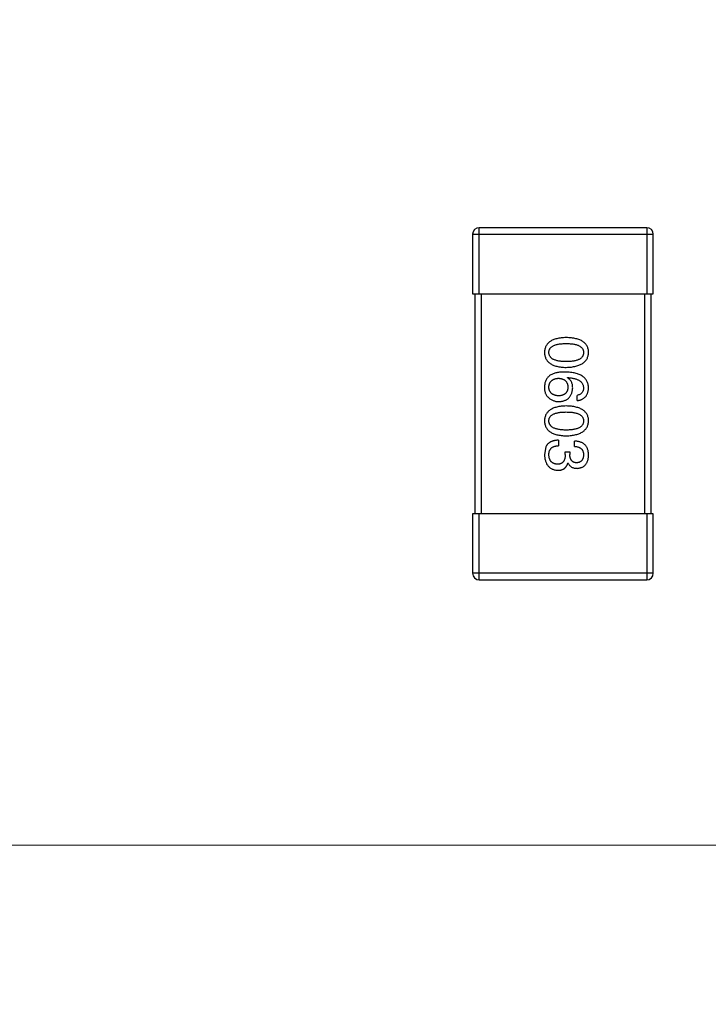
# Model space of a CAD drawing. Header units: inches. Extents: x -39 to 106, y -45 to 75.
# Tile 58 of 222: x 14.22 to 17.35, y -31.26 to -26.79. Entities that reach past the tile are written whole.
import ezdxf

# ---------------------------------------------------------------- set-up
doc = ezdxf.new("R2010")
doc.units = ezdxf.units.IN
doc.header["$LTSCALE"] = 1.21
doc.header["$MEASUREMENT"] = 0
doc.header["$PDMODE"] = 3
doc.header["$PDSIZE"] = 0.3125
doc.layers.get('0').update_dxf_attribs({"linetype": 'CONTINUOUS'})
doc.layers.get('Defpoints').update_dxf_attribs({"linetype": 'CONTINUOUS'})
doc.layers.add('DIM', color=3, linetype='CONTINUOUS')
doc.styles.get("Standard").update_dxf_attribs({"font": 'txt', "width": 0.8})
doc.dimstyles.get("Standard").update_dxf_attribs({"dimtxt": 0.15625, "dimasz": 0.1875, "dimexe": 0.125, "dimexo": 0.0625, "dimgap": 0.09, "dimtad": 0, "dimtih": 1, "dimtoh": 1, "dimzin": 4, "dimdsep": 46, "dimtxsty": 'STANDARD', "dimblk": '_FILLED', "dimblk1": '_FILLED', "dimblk2": '_FILLED', "dimcen": 0.09, "dimazin": 1, "dimtp": 0.01, "dimtm": 0.01, "dimtfac": 1, "dimtofl": 0, "dimtmove": 0, "dimatfit": 3, "dimldrblk": '_FILLED', "dimfxl": 1, "dimtolj": 1, "dimtzin": 4, "dimarcsym": 0})

# ---------------------------------------------------------------- blocks, each defined once
blk = doc.blocks.new('_FILLED')
at = {"color": 0, "linetype": 'ByBlock'}
blk.add_solid([(0, 0), (-1, 0.1667), (-1, -0.1667)], dxfattribs=at)
blk = doc.blocks.new('*D6')
at = {"layer": 'Defpoints', "color": 0}
for p in [(-13.1719, -23.0315), (49.8281, -23.0315), (49.8281, -38.8367)]:
    blk.add_point(p, dxfattribs=at)
at = {"layer": 'DIM', "color": 0, "lineweight": -2}
for p, q in [((-13.1719, -23.094), (-13.1719, -38.9617)), ((49.8281, -23.094), (49.8281, -38.9617)), ((-11.1719, -38.8367), (15.3048, -38.8367)), ((47.8281, -38.8367), (21.3515, -38.8367))]:
    blk.add_line(p, q, dxfattribs=at)
at = {"layer": 'DIM', "color": 0, "lineweight": -2, "xscale": 2, "yscale": 2, "zscale": 2, "rotation": 180}
blk.add_blockref('_FILLED', (-13.1719, -38.8367), dxfattribs=at)
at = {"layer": 'DIM', "color": 0, "lineweight": -2, "xscale": 2, "yscale": 2, "zscale": 2}
blk.add_blockref('_FILLED', (49.8281, -38.8367), dxfattribs=at)
at = {"layer": 'DIM', "color": 0, "insert": (18.3281, -38.8367), "char_height": 2, "attachment_point": 5}
blk.add_mtext('\\A1;63.00', dxfattribs=at)
blk = doc.blocks.new('*D8')
at = {"layer": 'Defpoints', "color": 0}
for p in [(-16.6812, -27.5315), (53.3282, -27.5316), (53.3282, -43.367)]:
    blk.add_point(p, dxfattribs=at)
at = {"layer": 'DIM', "color": 0, "lineweight": -2}
for p, q in [((-16.6812, -27.594), (-16.6812, -43.492)), ((53.3282, -27.5941), (53.3282, -43.492)), ((-14.6812, -43.367), (15.4335, -43.367)), ((51.3282, -43.367), (21.2135, -43.367))]:
    blk.add_line(p, q, dxfattribs=at)
at = {"layer": 'DIM', "color": 0, "lineweight": -2, "xscale": 2, "yscale": 2, "zscale": 2, "rotation": 180}
blk.add_blockref('_FILLED', (-16.6812, -43.367), dxfattribs=at)
at = {"layer": 'DIM', "color": 0, "lineweight": -2, "xscale": 2, "yscale": 2, "zscale": 2}
blk.add_blockref('_FILLED', (53.3282, -43.367), dxfattribs=at)
at = {"layer": 'DIM', "color": 0, "insert": (18.3235, -43.367), "char_height": 2, "attachment_point": 5}
blk.add_mtext('\\A1;70.00', dxfattribs=at)

msp = doc.modelspace()

# ---------------------------------------------------------------- linework, layer by layer
at = {"color": 7, "linetype": 'Continuous'}
for p, q in [((17.0682, -27.7316), (16.3082, -27.7316)), ((16.3082, -28.0316), (16.3082, -27.7316)), ((17.0682, -27.7316), (17.0682, -28.0316)), ((16.2782, -27.7616), (17.0982, -27.7616)), ((16.2782, -27.7616), (16.2782, -28.0316)), ((17.0982, -28.0316), (17.0982, -27.7616)), ((16.2782, -28.0316), (17.0982, -28.0316)), ((16.2882, -28.0316), (16.2882, -29.0316)), ((16.3182, -29.0316), (16.3182, -28.0316)), ((17.0582, -28.0316), (17.0582, -29.0316)), ((17.0882, -29.0316), (17.0882, -28.0316)), ((16.7083, -28.4134), (16.7093, -28.4123)), ((16.752, -28.5172), (16.752, -28.4932)), ((16.6678, -28.6969), (16.6678, -28.7221)), ((16.74, -28.7253), (16.74, -28.7013)), ((16.611, -28.7264), (16.6044, -28.7625)), ((16.6984, -28.7494), (16.7192, -28.7494)), ((16.6984, -28.7614), (16.6984, -28.7494)), ((16.7192, -28.7494), (16.7192, -28.7625)), ((16.7115, -28.8007), (16.7104, -28.8007)), ((17.0982, -29.0316), (16.2782, -29.0316)), ((16.2782, -29.0316), (16.2782, -29.3016)), ((16.3082, -29.3316), (16.3082, -29.0316)), ((17.0682, -29.0316), (17.0682, -29.3316)), ((17.0982, -29.3016), (17.0982, -29.0316)), ((17.0982, -29.3016), (16.2782, -29.3016)), ((16.3082, -29.3316), (17.0682, -29.3316)), ((-13.6719, -30.5315), (50.3282, -30.5408))]:
    msp.add_line(p, q, dxfattribs=at)
for centre, start, end in [((16.3082, -27.7616), 90, 180), ((17.0682, -27.7616), 0, 90), ((16.3082, -29.3016), 180, 270), ((17.0682, -29.3016), 270, 0)]:
    msp.add_arc(centre, 0.03, start, end, dxfattribs=at)
for points, knots in [([(16.7028, -28.2306), (16.6989, -28.2307), (16.6912, -28.231), (16.6802, -28.232), (16.6699, -28.2335), (16.6603, -28.2355), (16.6515, -28.238), (16.6435, -28.241), (16.6361, -28.2445), (16.6296, -28.2485), (16.6237, -28.2529), (16.6187, -28.258), (16.6144, -28.2635), (16.6108, -28.2695), (16.6081, -28.276), (16.606, -28.283), (16.6048, -28.2905), (16.6046, -28.2957), (16.6044, -28.2984)], [0, 0, 0, 0, 0.087693, 0.170223, 0.247496, 0.319826, 0.387768, 0.451403, 0.511459, 0.568358, 0.622671, 0.675251, 0.726739, 0.778422, 0.830759, 0.884394, 0.940865, 1, 1, 1, 1]), ([(16.6241, -28.2984), (16.6242, -28.2967), (16.6243, -28.2935), (16.6252, -28.2889), (16.6267, -28.2846), (16.629, -28.2806), (16.6317, -28.2769), (16.6352, -28.2736), (16.6392, -28.2706), (16.6439, -28.2679), (16.6491, -28.2655), (16.655, -28.2635), (16.6615, -28.2618), (16.6685, -28.2603), (16.6762, -28.2593), (16.6845, -28.2585), (16.6935, -28.258), (16.6996, -28.258), (16.7028, -28.2579)], [0, 0, 0, 0, 0.049766, 0.097012, 0.143225, 0.188786, 0.235079, 0.282962, 0.333687, 0.387747, 0.445963, 0.508657, 0.576545, 0.649868, 0.72822, 0.812712, 0.903543, 1, 1, 1, 1]), ([(16.8044, -28.2984), (16.8043, -28.2957), (16.8041, -28.2905), (16.8028, -28.283), (16.8006, -28.276), (16.7978, -28.2695), (16.7942, -28.2635), (16.7897, -28.258), (16.7845, -28.2529), (16.7784, -28.2485), (16.7717, -28.2445), (16.7641, -28.241), (16.7558, -28.238), (16.7467, -28.2355), (16.7368, -28.2335), (16.7262, -28.232), (16.7147, -28.231), (16.7069, -28.2307), (16.7028, -28.2306)], [0, 0, 0, 0, 0.057911, 0.113262, 0.165956, 0.217443, 0.268511, 0.319665, 0.372, 0.426129, 0.483365, 0.543779, 0.607756, 0.676562, 0.749704, 0.827713, 0.911177, 1, 1, 1, 1]), ([(16.7028, -28.2579), (16.706, -28.258), (16.7121, -28.258), (16.721, -28.2585), (16.7294, -28.2593), (16.7371, -28.2603), (16.7441, -28.2618), (16.7506, -28.2635), (16.7565, -28.2655), (16.7617, -28.2679), (16.7664, -28.2706), (16.7704, -28.2736), (16.7738, -28.2769), (16.7767, -28.2806), (16.7788, -28.2846), (16.7804, -28.2889), (16.7813, -28.2935), (16.7814, -28.2967), (16.7815, -28.2984)], [0, 0, 0, 0, 0.096452, 0.187278, 0.271765, 0.350519, 0.423437, 0.491321, 0.554011, 0.612224, 0.666281, 0.717003, 0.764884, 0.811423, 0.856783, 0.902993, 0.950236, 1, 1, 1, 1]), ([(16.6044, -28.2984), (16.6046, -28.301), (16.6048, -28.3062), (16.606, -28.3137), (16.6081, -28.3207), (16.6108, -28.3272), (16.6144, -28.3333), (16.6187, -28.3388), (16.6237, -28.3438), (16.6296, -28.3483), (16.6362, -28.3523), (16.6435, -28.3557), (16.6515, -28.3587), (16.6603, -28.3612), (16.6699, -28.3632), (16.6802, -28.3647), (16.6912, -28.3657), (16.6989, -28.366), (16.7028, -28.3661)], [0, 0, 0, 0, 0.059134, 0.115603, 0.169236, 0.221572, 0.273254, 0.32474, 0.377319, 0.431815, 0.488555, 0.548609, 0.612242, 0.680182, 0.75251, 0.829782, 0.91231, 1, 1, 1, 1]), ([(16.7028, -28.3399), (16.6997, -28.3399), (16.6936, -28.3398), (16.6848, -28.3393), (16.6766, -28.3385), (16.6689, -28.3374), (16.6619, -28.336), (16.6555, -28.3342), (16.6496, -28.3321), (16.6444, -28.3297), (16.6397, -28.3269), (16.6357, -28.3238), (16.6322, -28.3204), (16.6294, -28.3166), (16.6271, -28.3125), (16.6254, -28.3081), (16.6244, -28.3033), (16.6242, -28.3), (16.6241, -28.2984)], [0, 0, 0, 0, 0.094834, 0.184067, 0.267029, 0.344713, 0.417334, 0.484367, 0.546941, 0.604717, 0.65953, 0.710539, 0.759381, 0.806382, 0.853027, 0.900623, 0.949121, 1, 1, 1, 1]), ([(16.7028, -28.3661), (16.7068, -28.366), (16.7146, -28.3656), (16.7259, -28.3645), (16.7365, -28.3629), (16.7463, -28.3608), (16.7553, -28.3583), (16.7636, -28.3553), (16.7711, -28.3517), (16.7779, -28.3477), (16.7839, -28.3432), (16.7892, -28.3383), (16.7937, -28.3328), (16.7974, -28.3268), (16.8003, -28.3204), (16.8025, -28.3135), (16.804, -28.3061), (16.8043, -28.301), (16.8044, -28.2984)], [0, 0, 0, 0, 0.088475, 0.171606, 0.249595, 0.322626, 0.391327, 0.455765, 0.516374, 0.573675, 0.628522, 0.681161, 0.732559, 0.783563, 0.83504, 0.887639, 0.942585, 1, 1, 1, 1]), ([(16.7815, -28.2984), (16.7814, -28.3), (16.7813, -28.3033), (16.7804, -28.3081), (16.7788, -28.3125), (16.7767, -28.3166), (16.7738, -28.3204), (16.7704, -28.3238), (16.7664, -28.3269), (16.7618, -28.3297), (16.7565, -28.3321), (16.7506, -28.3342), (16.7441, -28.336), (16.7371, -28.3374), (16.7294, -28.3385), (16.721, -28.3393), (16.7121, -28.3398), (16.706, -28.3399), (16.7028, -28.3399)], [0, 0, 0, 0, 0.050604, 0.098688, 0.145699, 0.191791, 0.238625, 0.286717, 0.337546, 0.391814, 0.449755, 0.512106, 0.579685, 0.652048, 0.730262, 0.814146, 0.904281, 1, 1, 1, 1]), ([(16.6307, -28.4013), (16.6286, -28.4028), (16.6247, -28.4058), (16.6195, -28.411), (16.6151, -28.4167), (16.6114, -28.4229), (16.6085, -28.4296), (16.6064, -28.4369), (16.6049, -28.4446), (16.6046, -28.45), (16.6044, -28.4527)], [0, 0, 0, 0, 0.125033, 0.246266, 0.36603, 0.485265, 0.606781, 0.732144, 0.862551, 1, 1, 1, 1]), ([(16.6984, -28.3871), (16.6949, -28.3872), (16.688, -28.3872), (16.678, -28.388), (16.6686, -28.389), (16.6598, -28.3906), (16.6516, -28.3925), (16.644, -28.395), (16.637, -28.3979), (16.6327, -28.4002), (16.6307, -28.4013)], [0, 0, 0, 0, 0.151498, 0.29521, 0.430242, 0.557137, 0.677306, 0.790845, 0.898111, 1, 1, 1, 1]), ([(16.8044, -28.4593), (16.8043, -28.4564), (16.8039, -28.4509), (16.8025, -28.4429), (16.8002, -28.4354), (16.7971, -28.4285), (16.7933, -28.4221), (16.7886, -28.4162), (16.7831, -28.4108), (16.7768, -28.4061), (16.7698, -28.4018), (16.7619, -28.3981), (16.7533, -28.3949), (16.7438, -28.3923), (16.7336, -28.3902), (16.7226, -28.3887), (16.7108, -28.3875), (16.7026, -28.3873), (16.6984, -28.3871)], [0, 0, 0, 0, 0.058957, 0.115262, 0.16907, 0.221312, 0.273147, 0.324961, 0.377649, 0.432026, 0.488925, 0.549039, 0.612912, 0.680653, 0.753056, 0.830314, 0.912483, 1, 1, 1, 1]), ([(16.6241, -28.4571), (16.6242, -28.4555), (16.6243, -28.4524), (16.625, -28.4479), (16.6259, -28.4437), (16.6272, -28.4398), (16.6287, -28.4361), (16.6307, -28.4328), (16.6329, -28.4297), (16.6356, -28.427), (16.6384, -28.4245), (16.6417, -28.4224), (16.6453, -28.4204), (16.6491, -28.4189), (16.6534, -28.4176), (16.6579, -28.4166), (16.6627, -28.4159), (16.6661, -28.4157), (16.6678, -28.4156)], [0, 0, 0, 0, 0.070403, 0.137196, 0.200053, 0.260887, 0.31876, 0.37535, 0.430743, 0.485927, 0.541678, 0.598832, 0.657726, 0.719441, 0.783504, 0.851852, 0.923533, 1, 1, 1, 1]), ([(16.6678, -28.4156), (16.6695, -28.4157), (16.6728, -28.4159), (16.6775, -28.4166), (16.6819, -28.4176), (16.686, -28.4188), (16.6898, -28.4204), (16.6933, -28.4222), (16.6965, -28.4243), (16.6993, -28.4267), (16.7018, -28.4294), (16.704, -28.4324), (16.7059, -28.4356), (16.7074, -28.4391), (16.7087, -28.443), (16.7096, -28.4471), (16.7102, -28.4514), (16.7104, -28.4544), (16.7104, -28.456)], [0, 0, 0, 0, 0.076072, 0.148369, 0.216753, 0.281358, 0.342792, 0.401604, 0.458929, 0.514444, 0.569818, 0.625343, 0.681554, 0.739608, 0.800134, 0.863477, 0.929547, 1, 1, 1, 1]), ([(16.7323, -28.4593), (16.7322, -28.4566), (16.7321, -28.4515), (16.731, -28.4442), (16.7291, -28.4375), (16.7265, -28.4314), (16.7231, -28.4259), (16.7189, -28.421), (16.7139, -28.4168), (16.7102, -28.4145), (16.7083, -28.4134)], [0, 0, 0, 0, 0.144617, 0.279572, 0.40596, 0.526097, 0.64389, 0.760003, 0.877724, 1, 1, 1, 1]), ([(16.7093, -28.4123), (16.7122, -28.4125), (16.7177, -28.4129), (16.7256, -28.4139), (16.7331, -28.4152), (16.74, -28.4167), (16.7463, -28.4186), (16.7522, -28.4208), (16.7575, -28.4233), (16.7624, -28.4261), (16.7666, -28.4292), (16.7703, -28.4326), (16.7736, -28.4363), (16.7762, -28.4403), (16.7784, -28.4446), (16.7799, -28.4492), (16.7811, -28.4541), (16.7814, -28.4575), (16.7815, -28.4593)], [0, 0, 0, 0, 0.089218, 0.173709, 0.252753, 0.326963, 0.397099, 0.462534, 0.524018, 0.582178, 0.637235, 0.689955, 0.741228, 0.791618, 0.841661, 0.892925, 0.945259, 1, 1, 1, 1]), ([(16.6044, -28.4527), (16.6044, -28.4555), (16.6043, -28.4609), (16.6049, -28.4687), (16.6061, -28.4759), (16.6078, -28.4824), (16.6102, -28.4883), (16.6131, -28.4935), (16.6166, -28.4981), (16.6194, -28.5006), (16.6208, -28.5019)], [0, 0, 0, 0, 0.156782, 0.301945, 0.436395, 0.561474, 0.678489, 0.78853, 0.894967, 1, 1, 1, 1]), ([(16.6689, -28.4953), (16.6672, -28.4952), (16.6638, -28.495), (16.659, -28.4943), (16.6544, -28.4934), (16.6502, -28.4922), (16.6462, -28.4908), (16.6427, -28.489), (16.6394, -28.487), (16.6364, -28.4847), (16.6337, -28.4822), (16.6314, -28.4794), (16.6293, -28.4763), (16.6276, -28.473), (16.6262, -28.4694), (16.6252, -28.4655), (16.6245, -28.4614), (16.6242, -28.4585), (16.6241, -28.4571)], [0, 0, 0, 0, 0.078863, 0.153308, 0.223539, 0.289857, 0.35341, 0.413572, 0.471721, 0.528235, 0.584279, 0.638781, 0.69466, 0.751251, 0.809198, 0.869697, 0.933318, 1, 1, 1, 1]), ([(16.7104, -28.456), (16.7104, -28.4575), (16.7102, -28.4604), (16.7096, -28.4647), (16.7087, -28.4687), (16.7075, -28.4724), (16.706, -28.4758), (16.7042, -28.479), (16.702, -28.4818), (16.6996, -28.4845), (16.6968, -28.4868), (16.6937, -28.4889), (16.6903, -28.4906), (16.6866, -28.4922), (16.6826, -28.4933), (16.6783, -28.4943), (16.6737, -28.495), (16.6705, -28.4952), (16.6689, -28.4953)], [0, 0, 0, 0, 0.069884, 0.136529, 0.199638, 0.259844, 0.317774, 0.374356, 0.430026, 0.485148, 0.5409, 0.597889, 0.657472, 0.718614, 0.783613, 0.85129, 0.923712, 1, 1, 1, 1]), ([(16.67, -28.5216), (16.6724, -28.5214), (16.6769, -28.5212), (16.6836, -28.5202), (16.6898, -28.5188), (16.6956, -28.517), (16.701, -28.5147), (16.7059, -28.5119), (16.7105, -28.5087), (16.7146, -28.505), (16.7183, -28.5008), (16.7216, -28.4962), (16.7244, -28.4911), (16.7269, -28.4857), (16.7289, -28.4797), (16.7305, -28.4733), (16.7316, -28.4664), (16.7321, -28.4617), (16.7323, -28.4593)], [0, 0, 0, 0, 0.071527, 0.139094, 0.20346, 0.264939, 0.323904, 0.381383, 0.437591, 0.493343, 0.549401, 0.606085, 0.664838, 0.725424, 0.788712, 0.855452, 0.925772, 1, 1, 1, 1]), ([(16.7815, -28.4593), (16.7814, -28.4615), (16.7813, -28.4659), (16.7798, -28.472), (16.7775, -28.4774), (16.7742, -28.4821), (16.77, -28.486), (16.7648, -28.4892), (16.7587, -28.4917), (16.7543, -28.4926), (16.752, -28.4932)], [0, 0, 0, 0, 0.136586, 0.261496, 0.378089, 0.490612, 0.605522, 0.725767, 0.8561, 1, 1, 1, 1]), ([(16.752, -28.5172), (16.754, -28.5169), (16.7579, -28.5165), (16.7635, -28.5152), (16.7688, -28.5136), (16.7737, -28.5116), (16.7782, -28.5093), (16.7824, -28.5066), (16.7863, -28.5035), (16.7898, -28.5001), (16.7929, -28.4962), (16.7956, -28.492), (16.798, -28.4875), (16.8, -28.4825), (16.8017, -28.4772), (16.803, -28.4716), (16.8039, -28.4655), (16.8043, -28.4614), (16.8044, -28.4593)], [0, 0, 0, 0, 0.06947, 0.136096, 0.199592, 0.260665, 0.319672, 0.377156, 0.433415, 0.489984, 0.546535, 0.604276, 0.663499, 0.725182, 0.788953, 0.855683, 0.926216, 1, 1, 1, 1]), ([(16.6208, -28.5019), (16.6226, -28.5035), (16.626, -28.5066), (16.6316, -28.5106), (16.6374, -28.514), (16.6434, -28.5168), (16.6498, -28.5189), (16.6563, -28.5205), (16.6631, -28.5214), (16.6677, -28.5215), (16.67, -28.5216)], [0, 0, 0, 0, 0.129393, 0.255335, 0.378531, 0.500878, 0.622934, 0.746191, 0.87096, 1, 1, 1, 1]), ([(16.7028, -28.5415), (16.6989, -28.5416), (16.6912, -28.5419), (16.6802, -28.5429), (16.6699, -28.5444), (16.6603, -28.5464), (16.6515, -28.5489), (16.6435, -28.5519), (16.6361, -28.5553), (16.6296, -28.5594), (16.6237, -28.5638), (16.6187, -28.5688), (16.6144, -28.5744), (16.6108, -28.5804), (16.6081, -28.5869), (16.606, -28.5939), (16.6048, -28.6014), (16.6046, -28.6066), (16.6044, -28.6092)], [0, 0, 0, 0, 0.087693, 0.170223, 0.247496, 0.319826, 0.387768, 0.451403, 0.511459, 0.568358, 0.622671, 0.675251, 0.726739, 0.778422, 0.830759, 0.884394, 0.940865, 1, 1, 1, 1]), ([(16.6241, -28.6092), (16.6242, -28.6076), (16.6243, -28.6044), (16.6252, -28.5998), (16.6267, -28.5954), (16.629, -28.5915), (16.6317, -28.5878), (16.6352, -28.5844), (16.6392, -28.5814), (16.6439, -28.5788), (16.6491, -28.5764), (16.655, -28.5743), (16.6615, -28.5727), (16.6685, -28.5712), (16.6762, -28.5701), (16.6845, -28.5694), (16.6935, -28.5689), (16.6996, -28.5688), (16.7028, -28.5688)], [0, 0, 0, 0, 0.049766, 0.097012, 0.143225, 0.188786, 0.235079, 0.282962, 0.333687, 0.387747, 0.445963, 0.508657, 0.576545, 0.649868, 0.72822, 0.812712, 0.903543, 1, 1, 1, 1]), ([(16.8044, -28.6092), (16.8043, -28.6066), (16.8041, -28.6014), (16.8028, -28.5939), (16.8006, -28.5869), (16.7978, -28.5804), (16.7942, -28.5743), (16.7897, -28.5688), (16.7845, -28.5638), (16.7784, -28.5593), (16.7717, -28.5553), (16.7641, -28.5519), (16.7558, -28.5489), (16.7467, -28.5464), (16.7368, -28.5444), (16.7262, -28.5429), (16.7147, -28.5419), (16.7069, -28.5416), (16.7028, -28.5415)], [0, 0, 0, 0, 0.057911, 0.113262, 0.165956, 0.217443, 0.268511, 0.319665, 0.372, 0.426129, 0.483365, 0.543779, 0.607756, 0.676562, 0.749704, 0.827713, 0.911177, 1, 1, 1, 1]), ([(16.7028, -28.5688), (16.706, -28.5688), (16.7121, -28.5689), (16.721, -28.5694), (16.7294, -28.5701), (16.7371, -28.5712), (16.7441, -28.5727), (16.7506, -28.5743), (16.7565, -28.5764), (16.7617, -28.5788), (16.7664, -28.5814), (16.7704, -28.5844), (16.7738, -28.5878), (16.7767, -28.5915), (16.7788, -28.5955), (16.7804, -28.5998), (16.7813, -28.6044), (16.7814, -28.6076), (16.7815, -28.6092)], [0, 0, 0, 0, 0.096452, 0.187278, 0.271765, 0.350519, 0.423437, 0.491321, 0.554011, 0.612224, 0.666281, 0.717003, 0.764884, 0.811423, 0.856783, 0.902993, 0.950236, 1, 1, 1, 1]), ([(16.6044, -28.6092), (16.6046, -28.6119), (16.6048, -28.6171), (16.606, -28.6246), (16.6081, -28.6316), (16.6108, -28.6381), (16.6144, -28.6441), (16.6187, -28.6497), (16.6237, -28.6547), (16.6296, -28.6592), (16.6362, -28.6631), (16.6435, -28.6666), (16.6515, -28.6696), (16.6603, -28.6721), (16.6699, -28.6741), (16.6802, -28.6756), (16.6912, -28.6766), (16.6989, -28.6769), (16.7028, -28.677)], [0, 0, 0, 0, 0.059134, 0.115603, 0.169236, 0.221572, 0.273254, 0.32474, 0.377319, 0.431815, 0.488555, 0.548609, 0.612242, 0.680182, 0.75251, 0.829782, 0.91231, 1, 1, 1, 1]), ([(16.7028, -28.6508), (16.6997, -28.6507), (16.6936, -28.6507), (16.6848, -28.6502), (16.6766, -28.6494), (16.6689, -28.6483), (16.6619, -28.6468), (16.6555, -28.6451), (16.6496, -28.643), (16.6444, -28.6405), (16.6397, -28.6378), (16.6357, -28.6347), (16.6322, -28.6313), (16.6294, -28.6275), (16.6271, -28.6234), (16.6254, -28.619), (16.6244, -28.6142), (16.6242, -28.6109), (16.6241, -28.6092)], [0, 0, 0, 0, 0.094834, 0.184067, 0.267029, 0.344713, 0.417334, 0.484367, 0.546941, 0.604717, 0.65953, 0.710539, 0.759381, 0.806382, 0.853027, 0.900623, 0.949121, 1, 1, 1, 1]), ([(16.7028, -28.677), (16.7068, -28.6768), (16.7146, -28.6765), (16.7259, -28.6753), (16.7365, -28.6737), (16.7463, -28.6717), (16.7553, -28.6692), (16.7636, -28.6661), (16.7711, -28.6626), (16.7779, -28.6586), (16.7839, -28.6541), (16.7892, -28.6491), (16.7937, -28.6437), (16.7974, -28.6377), (16.8003, -28.6313), (16.8025, -28.6244), (16.804, -28.617), (16.8043, -28.6119), (16.8044, -28.6092)], [0, 0, 0, 0, 0.088475, 0.171606, 0.249595, 0.322626, 0.391327, 0.455765, 0.516374, 0.573675, 0.628522, 0.681161, 0.732559, 0.783563, 0.83504, 0.887639, 0.942585, 1, 1, 1, 1]), ([(16.7815, -28.6092), (16.7814, -28.6109), (16.7813, -28.6142), (16.7804, -28.619), (16.7788, -28.6234), (16.7767, -28.6275), (16.7738, -28.6312), (16.7704, -28.6347), (16.7664, -28.6378), (16.7618, -28.6406), (16.7565, -28.643), (16.7506, -28.6451), (16.7441, -28.6468), (16.7371, -28.6483), (16.7294, -28.6494), (16.721, -28.6502), (16.7121, -28.6507), (16.706, -28.6507), (16.7028, -28.6508)], [0, 0, 0, 0, 0.050604, 0.098688, 0.145699, 0.191791, 0.238625, 0.286717, 0.337546, 0.391814, 0.449755, 0.512106, 0.579685, 0.652048, 0.730262, 0.814146, 0.904281, 1, 1, 1, 1]), ([(16.6678, -28.6969), (16.666, -28.697), (16.6626, -28.6971), (16.6574, -28.6975), (16.6526, -28.6982), (16.6479, -28.6991), (16.6435, -28.7002), (16.6394, -28.7015), (16.6355, -28.7031), (16.6318, -28.7048), (16.6283, -28.7067), (16.6251, -28.7089), (16.6221, -28.7113), (16.6194, -28.7139), (16.6169, -28.7167), (16.6147, -28.7197), (16.6127, -28.723), (16.6115, -28.7253), (16.611, -28.7264)], [0, 0, 0, 0, 0.078937, 0.154495, 0.226898, 0.296844, 0.363348, 0.427781, 0.48946, 0.549586, 0.607902, 0.664733, 0.720805, 0.776157, 0.831175, 0.886736, 0.943094, 1, 1, 1, 1]), ([(16.8044, -28.7647), (16.8044, -28.7622), (16.8042, -28.7573), (16.8033, -28.7502), (16.802, -28.7435), (16.8001, -28.7374), (16.7978, -28.7317), (16.795, -28.7265), (16.7917, -28.7218), (16.7878, -28.7176), (16.7835, -28.7138), (16.7787, -28.7106), (16.7734, -28.7079), (16.7677, -28.7055), (16.7614, -28.7037), (16.7547, -28.7024), (16.7475, -28.7015), (16.7425, -28.7014), (16.74, -28.7013)], [0, 0, 0, 0, 0.073232, 0.142595, 0.207997, 0.270074, 0.329156, 0.386529, 0.441846, 0.496976, 0.551877, 0.607941, 0.665637, 0.725446, 0.788542, 0.855101, 0.925196, 1, 1, 1, 1]), ([(16.6044, -28.7625), (16.6046, -28.7652), (16.6048, -28.7706), (16.6057, -28.7783), (16.6072, -28.7855), (16.609, -28.7923), (16.6112, -28.7985), (16.614, -28.8042), (16.6171, -28.8095), (16.6207, -28.8142), (16.6248, -28.8184), (16.6293, -28.8221), (16.6343, -28.8253), (16.6397, -28.828), (16.6456, -28.8302), (16.6519, -28.8318), (16.6586, -28.833), (16.6632, -28.8334), (16.6656, -28.8335)], [0, 0, 0, 0, 0.078078, 0.151942, 0.221594, 0.28726, 0.350176, 0.409768, 0.467648, 0.523784, 0.578904, 0.634014, 0.689819, 0.746826, 0.805875, 0.867063, 0.931764, 1, 1, 1, 1]), ([(16.6241, -28.7636), (16.6241, -28.7619), (16.6242, -28.7588), (16.6247, -28.7542), (16.6256, -28.7498), (16.6268, -28.7459), (16.6283, -28.7421), (16.6302, -28.7388), (16.6324, -28.7357), (16.635, -28.7329), (16.6379, -28.7305), (16.6412, -28.7283), (16.6448, -28.7265), (16.6487, -28.725), (16.653, -28.7237), (16.6577, -28.7229), (16.6626, -28.7222), (16.666, -28.7221), (16.6678, -28.7221)], [0, 0, 0, 0, 0.071272, 0.13882, 0.201858, 0.262757, 0.320043, 0.376709, 0.431462, 0.486034, 0.541209, 0.597703, 0.65589, 0.717768, 0.782056, 0.850407, 0.92277, 1, 1, 1, 1]), ([(16.6984, -28.7614), (16.6984, -28.7632), (16.6984, -28.7667), (16.6979, -28.7718), (16.6973, -28.7765), (16.6962, -28.7809), (16.695, -28.785), (16.6935, -28.7887), (16.6916, -28.792), (16.6895, -28.795), (16.6871, -28.7977), (16.6844, -28.8), (16.6814, -28.8019), (16.6781, -28.8035), (16.6746, -28.8047), (16.6708, -28.8056), (16.6666, -28.8061), (16.6638, -28.8062), (16.6624, -28.8062)], [0, 0, 0, 0, 0.082495, 0.159728, 0.232496, 0.300725, 0.365163, 0.425859, 0.483728, 0.538892, 0.592921, 0.646195, 0.699968, 0.754746, 0.811387, 0.870806, 0.933482, 1, 1, 1, 1]), ([(16.7509, -28.7996), (16.7496, -28.7996), (16.7472, -28.7994), (16.7437, -28.7989), (16.7405, -28.7981), (16.7374, -28.797), (16.7346, -28.7956), (16.7321, -28.7939), (16.7297, -28.792), (16.7276, -28.7898), (16.7257, -28.7874), (16.7241, -28.7846), (16.7227, -28.7816), (16.7215, -28.7783), (16.7206, -28.7747), (16.7199, -28.7709), (16.7194, -28.7668), (16.7192, -28.7639), (16.7192, -28.7625)], [0, 0, 0, 0, 0.067741, 0.131599, 0.192143, 0.249977, 0.306453, 0.361639, 0.416449, 0.471489, 0.527582, 0.584873, 0.644974, 0.70814, 0.77492, 0.845909, 0.920585, 1, 1, 1, 1]), ([(16.74, -28.7253), (16.7416, -28.7254), (16.7449, -28.7255), (16.7496, -28.7261), (16.754, -28.7269), (16.7581, -28.728), (16.7618, -28.7295), (16.7652, -28.7312), (16.7684, -28.7331), (16.7711, -28.7354), (16.7736, -28.7379), (16.7757, -28.7408), (16.7775, -28.7439), (16.779, -28.7473), (16.7801, -28.751), (16.7809, -28.7549), (16.7814, -28.7592), (16.7815, -28.7621), (16.7815, -28.7636)], [0, 0, 0, 0, 0.078134, 0.15164, 0.221358, 0.286689, 0.348614, 0.407697, 0.464247, 0.520153, 0.574432, 0.629291, 0.684538, 0.742032, 0.801329, 0.863637, 0.930123, 1, 1, 1, 1]), ([(16.6624, -28.8062), (16.6609, -28.8061), (16.658, -28.8059), (16.6539, -28.8051), (16.65, -28.8041), (16.6465, -28.8028), (16.6431, -28.8012), (16.64, -28.7993), (16.6373, -28.797), (16.6347, -28.7945), (16.6324, -28.7917), (16.6304, -28.7885), (16.6287, -28.7851), (16.6272, -28.7814), (16.6261, -28.7773), (16.6251, -28.773), (16.6244, -28.7684), (16.6242, -28.7652), (16.6241, -28.7636)], [0, 0, 0, 0, 0.068514, 0.133941, 0.195994, 0.255362, 0.312994, 0.369441, 0.424687, 0.480522, 0.537148, 0.594801, 0.654411, 0.716817, 0.781981, 0.850498, 0.923306, 1, 1, 1, 1]), ([(16.6656, -28.8335), (16.6671, -28.8335), (16.6699, -28.8335), (16.6739, -28.833), (16.6778, -28.8325), (16.6815, -28.8315), (16.685, -28.8304), (16.6883, -28.829), (16.6914, -28.8273), (16.6944, -28.8254), (16.6971, -28.8232), (16.6996, -28.8207), (16.7019, -28.818), (16.704, -28.8151), (16.7059, -28.8118), (16.7077, -28.8084), (16.7092, -28.8047), (16.71, -28.8021), (16.7104, -28.8007)], [0, 0, 0, 0, 0.071215, 0.138707, 0.20396, 0.266995, 0.327734, 0.387609, 0.445602, 0.503345, 0.561136, 0.618597, 0.677672, 0.738255, 0.799989, 0.863961, 0.930555, 1, 1, 1, 1]), ([(16.7115, -28.8007), (16.7125, -28.8026), (16.7144, -28.8064), (16.7181, -28.8113), (16.7224, -28.8155), (16.7273, -28.819), (16.7329, -28.8216), (16.7391, -28.8235), (16.7459, -28.8246), (16.7506, -28.8247), (16.7531, -28.8248)], [0, 0, 0, 0, 0.125227, 0.244792, 0.361427, 0.478215, 0.59667, 0.722058, 0.856314, 1, 1, 1, 1]), ([(16.7815, -28.7636), (16.7814, -28.765), (16.7813, -28.7676), (16.7808, -28.7715), (16.7801, -28.7751), (16.7792, -28.7785), (16.7781, -28.7817), (16.7767, -28.7845), (16.7752, -28.7872), (16.7733, -28.7896), (16.7713, -28.7917), (16.769, -28.7936), (16.7666, -28.7953), (16.7639, -28.7966), (16.7609, -28.7978), (16.7578, -28.7986), (16.7544, -28.7993), (16.7521, -28.7995), (16.7509, -28.7996)], [0, 0, 0, 0, 0.078051, 0.151197, 0.220412, 0.286742, 0.34933, 0.409464, 0.467368, 0.52298, 0.578639, 0.633998, 0.690142, 0.746855, 0.805868, 0.867776, 0.932345, 1, 1, 1, 1]), ([(16.7531, -28.8248), (16.7551, -28.8246), (16.7589, -28.8243), (16.7646, -28.8232), (16.7698, -28.8218), (16.7747, -28.8199), (16.7792, -28.8176), (16.7834, -28.8149), (16.7872, -28.8117), (16.7906, -28.8081), (16.7936, -28.8042), (16.7963, -28.7997), (16.7986, -28.7949), (16.8005, -28.7897), (16.8021, -28.784), (16.8032, -28.7779), (16.8041, -28.7714), (16.8043, -28.767), (16.8044, -28.7647)], [0, 0, 0, 0, 0.067521, 0.132139, 0.193339, 0.252064, 0.309083, 0.364848, 0.420021, 0.475612, 0.532002, 0.589602, 0.649896, 0.712634, 0.778603, 0.848416, 0.922155, 1, 1, 1, 1])]:
    msp.add_open_spline(points, degree=3, knots=knots, dxfattribs=at)

# ---------------------------------------------------------------- dimensions: what is measured, and where the dimension line sits
at = {"layer": 'DIM'}
dim = msp.add_linear_dim(base=(49.8281, -38.8367), p1=(-13.1719, -23.0315), p2=(49.8281, -23.0315), dimstyle='STANDARD', override={"dimtxt": 2, "dimasz": 2, "dimtih": 0, "dimtoh": 0, "dimzin": 0, "dimcen": 0.198, "dimadec": 0, "dimazin": 0, "dimtp": 0, "dimtm": 0, "dimtdec": 4, "dimtzin": 0}, dxfattribs=at)
dim.commit()
dim.dimension.update_dxf_attribs({"geometry": '*D6', "text_midpoint": (18.3281, -38.8367)})
dim = msp.add_linear_dim(base=(53.3282, -43.367), p1=(-16.6812, -27.5315), p2=(53.3282, -27.5316), text='70.00', dimstyle='STANDARD', override={"dimtxt": 2, "dimasz": 2, "dimtih": 0, "dimtoh": 0, "dimzin": 0, "dimcen": 0.198, "dimadec": 0, "dimazin": 0, "dimtp": 0, "dimtm": 0, "dimtdec": 4, "dimtzin": 0}, dxfattribs=at)
dim.commit()
dim.dimension.update_dxf_attribs({"geometry": '*D8', "text_midpoint": (18.3235, -43.367)})

doc.saveas('drawing.dxf')
